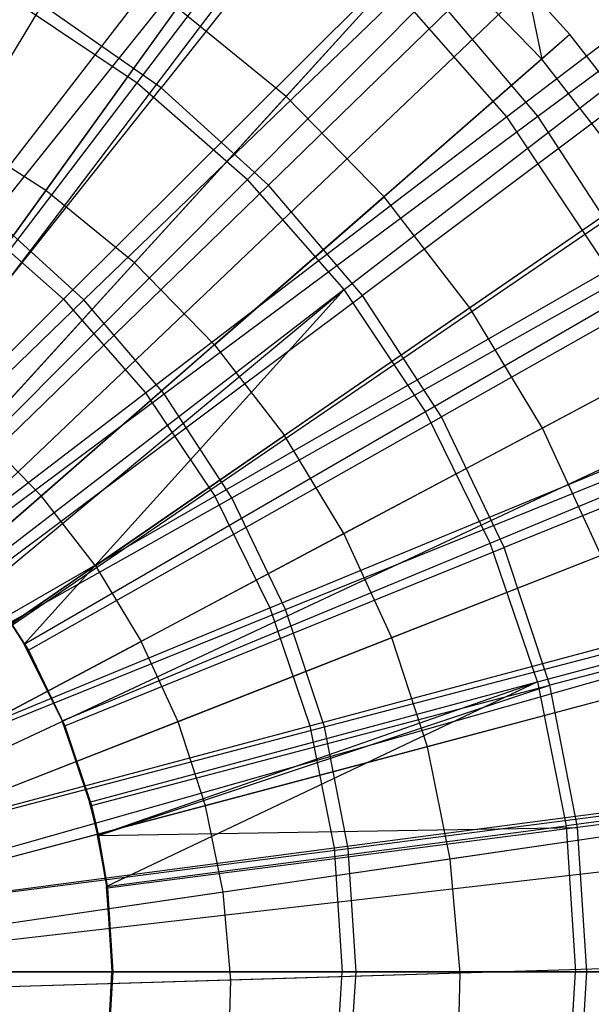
# Model space of a CAD drawing. Extents: x 0.2 to 40.1, y -6.7 to 6.7.
# Tile 59 of 256: x 8.337 to 8.68, y -3.356 to -2.766. Entities that reach past the tile are written whole.
import ezdxf

# ---------------------------------------------------------------- set-up
doc = ezdxf.new("R2010")
doc.units = 0
doc.header["$MEASUREMENT"] = 0
doc.layers.get('0').update_dxf_attribs({"color": 13, "linetype": 'CONTINUOUS'})

# ---------------------------------------------------------------- blocks, each defined once
blk = doc.blocks.new('SNOWBALL_XIV_PM3_STL')
at = {"color": 0}
for p, q in [((8.40763, -2.80335, 12.07191), (8.56891, -2.59185, 11.95584)), ((8.40763, -2.80335, 12.07191), (8.56891, -2.59185, 11.95584)), ((8.59227, -2.59172, 12.04744), (8.42201, -2.80634, 12.15013)), ((8.59227, -2.59172, 12.04744), (8.42201, -2.80634, 12.15013)), ((8.51818, -2.63807, 12.10292), (8.10567, -3.2105, 12.32306)), ((8.51818, -2.63807, 12.10292), (8.10567, -3.2105, 12.32306)), ((8.53536, -2.65083, 12.10277), (8.10914, -3.21308, 12.32303)), ((8.53536, -2.65083, 12.10277), (8.10914, -3.21308, 12.32303)), ((8.30738, -2.88387, 7.66486), (8.4736, -2.66841, 7.76568)), ((8.30738, -2.88387, 7.66486), (8.4736, -2.66841, 7.76568)), ((8.32072, -2.88354, 7.59809), (8.49521, -2.66569, 7.68576)), ((8.32072, -2.88354, 7.59809), (8.49521, -2.66569, 7.68576)), ((8.62907, -2.82388, 7.76432), (8.83391, -2.6676, 7.89787)), ((8.62907, -2.82388, 7.76432), (8.83391, -2.6676, 7.89787)), ((8.64789, -2.82335, 7.68443), (8.8617, -2.66458, 7.80553)), ((8.64789, -2.82335, 7.68443), (8.8617, -2.66458, 7.80553)), ((8.66123, -2.67281, 11.95504), (8.47373, -2.86133, 12.07133)), ((8.66123, -2.67281, 11.95504), (8.47373, -2.86133, 12.07133)), ((8.68264, -2.6738, 12.04666), (8.48635, -2.86477, 12.14957)), ((8.68264, -2.6738, 12.04666), (8.48635, -2.86477, 12.14957)), ((8.59658, -2.70196, 12.10223), (8.12152, -3.22342, 12.32292)), ((8.59658, -2.70196, 12.10223), (8.12152, -3.22342, 12.32292)), ((8.49691, -2.81155, 12.16766), (8.5815, -2.71855, 12.11285)), ((8.49691, -2.81155, 12.16766), (8.5815, -2.71855, 12.11285)), ((8.65032, -2.78912, 12.11225), (8.5815, -2.71855, 12.11285)), ((8.65032, -2.78912, 12.11225), (8.5815, -2.71855, 12.11285)), ((8.37569, -2.93346, 7.59761), (8.57661, -2.73962, 7.68505)), ((8.37569, -2.93346, 7.59761), (8.57661, -2.73962, 7.68505)), ((8.64789, -2.82335, 7.68443), (8.57661, -2.73962, 7.68505)), ((8.64789, -2.82335, 7.68443), (8.57661, -2.73962, 7.68505)), ((8.3635, -2.93309, 7.66437), (8.55643, -2.74105, 7.76496)), ((8.3635, -2.93309, 7.66437), (8.55643, -2.74105, 7.76496)), ((8.55643, -2.74105, 7.76496), (8.62907, -2.82388, 7.76432)), ((8.55643, -2.74105, 7.76496), (8.62907, -2.82388, 7.76432)), ((8.64146, -2.74604, 12.10184), (8.1306, -3.23233, 12.32284)), ((8.64146, -2.74604, 12.10184), (8.1306, -3.23233, 12.32284)), ((8.66719, -2.77437, 12.10162), (8.64146, -2.74604, 12.10184)), ((8.64146, -2.74604, 12.10184), (8.65032, -2.78912, 12.11225)), ((8.64146, -2.74604, 12.10184), (8.65032, -2.78912, 12.11225)), ((8.66719, -2.77437, 12.10162), (8.64146, -2.74604, 12.10184)), ((8.20362, -3.00024, 12.21852), (8.35073, -2.75661, 12.15075)), ((8.20362, -3.00024, 12.21852), (8.35073, -2.75661, 12.15075)), ((8.33453, -2.75451, 12.07255), (8.40763, -2.80335, 12.07191)), ((8.33453, -2.75451, 12.07255), (8.40763, -2.80335, 12.07191)), ((8.42201, -2.80634, 12.15013), (8.35073, -2.75661, 12.15075)), ((8.42201, -2.80634, 12.15013), (8.35073, -2.75661, 12.15075)), ((8.43165, -2.75837, 12.16823), (8.35275, -2.86796, 12.21839)), ((8.43165, -2.75837, 12.16823), (8.35275, -2.86796, 12.21839)), ((8.49691, -2.81155, 12.16766), (8.43165, -2.75837, 12.16823)), ((8.49691, -2.81155, 12.16766), (8.43165, -2.75837, 12.16823)), ((8.5317, -2.92743, 12.07083), (8.7422, -2.76514, 11.95433)), ((8.5317, -2.92743, 12.07083), (8.7422, -2.76514, 11.95433)), ((8.76178, -2.76676, 12.04596), (8.54268, -2.93095, 12.14907)), ((8.76178, -2.76676, 12.04596), (8.54268, -2.93095, 12.14907)), ((8.66719, -2.77437, 12.10162), (8.1358, -3.23806, 12.3228)), ((8.66719, -2.77437, 12.10162), (8.1358, -3.23806, 12.3228)), ((8.66719, -2.77437, 12.10162), (8.65032, -2.78912, 12.11225)), ((8.66719, -2.77437, 12.10162), (8.65032, -2.78912, 12.11225)), ((8.72908, -2.85436, 12.10108), (8.66719, -2.77437, 12.10162)), ((8.72908, -2.85436, 12.10108), (8.66719, -2.77437, 12.10162)), ((8.65032, -2.78912, 12.11225), (8.55568, -2.87182, 12.16715)), ((8.65032, -2.78912, 12.11225), (8.55568, -2.87182, 12.16715)), ((8.71064, -2.86708, 12.11172), (8.65032, -2.78912, 12.11225)), ((8.71064, -2.86708, 12.11172), (8.65032, -2.78912, 12.11225)), ((8.23861, -3.02455, 12.15391), (8.40763, -2.80335, 12.07191)), ((8.23861, -3.02455, 12.15391), (8.40763, -2.80335, 12.07191)), ((8.40763, -2.80335, 12.07191), (8.47373, -2.86133, 12.07133)), ((8.40763, -2.80335, 12.07191), (8.47373, -2.86133, 12.07133)), ((8.24496, -3.02908, 12.21816), (8.42201, -2.80634, 12.15013)), ((8.24496, -3.02908, 12.21816), (8.42201, -2.80634, 12.15013)), ((8.48635, -2.86477, 12.14957), (8.42201, -2.80634, 12.15013)), ((8.48635, -2.86477, 12.14957), (8.42201, -2.80634, 12.15013)), ((8.49691, -2.81155, 12.16766), (8.40603, -2.91138, 12.21793)), ((8.49691, -2.81155, 12.16766), (8.40603, -2.91138, 12.21793)), ((8.49691, -2.81155, 12.16766), (8.55568, -2.87182, 12.16715)), ((8.49691, -2.81155, 12.16766), (8.55568, -2.87182, 12.16715)), ((8.41272, -2.98922, 7.66394), (8.62907, -2.82388, 7.76432)), ((8.41272, -2.98922, 7.66394), (8.62907, -2.82388, 7.76432)), ((8.42382, -2.99, 7.59719), (8.64789, -2.82335, 7.68443)), ((8.42382, -2.99, 7.59719), (8.64789, -2.82335, 7.68443)), ((8.62907, -2.82388, 7.76432), (8.69028, -2.91549, 7.76379)), ((8.62907, -2.82388, 7.76432), (8.69028, -2.91549, 7.76379)), ((8.70788, -2.91551, 7.68391), (8.64789, -2.82335, 7.68443)), ((8.70788, -2.91551, 7.68391), (8.64789, -2.82335, 7.68443)), ((8.35275, -2.86796, 12.21839), (8.29486, -2.83089, 12.2189)), ((8.35275, -2.86796, 12.21839), (8.29486, -2.83089, 12.2189)), ((8.72908, -2.85436, 12.10108), (8.14832, -3.25424, 12.32269)), ((8.72908, -2.85436, 12.10108), (8.14832, -3.25424, 12.32269)), ((8.73091, -2.85704, 12.10106), (8.14832, -3.25424, 12.32269)), ((8.73091, -2.85704, 12.10106), (8.14832, -3.25424, 12.32269)), ((8.27729, -3.05847, 12.15357), (8.47373, -2.86133, 12.07133)), ((8.27729, -3.05847, 12.15357), (8.47373, -2.86133, 12.07133)), ((8.5317, -2.92743, 12.07083), (8.47373, -2.86133, 12.07133)), ((8.5317, -2.92743, 12.07083), (8.47373, -2.86133, 12.07133)), ((8.35275, -2.86796, 12.21839), (8.27215, -2.97979, 12.26093)), ((8.35275, -2.86796, 12.21839), (8.27215, -2.97979, 12.26093)), ((8.28227, -3.06297, 12.21784), (8.48635, -2.86477, 12.14957)), ((8.28227, -3.06297, 12.21784), (8.48635, -2.86477, 12.14957)), ((8.40603, -2.91138, 12.21793), (8.35275, -2.86796, 12.21839)), ((8.40603, -2.91138, 12.21793), (8.35275, -2.86796, 12.21839)), ((8.54268, -2.93095, 12.14907), (8.48635, -2.86477, 12.14957)), ((8.54268, -2.93095, 12.14907), (8.48635, -2.86477, 12.14957)), ((8.58055, -3.00054, 12.0704), (8.81042, -2.86724, 11.95374)), ((8.58055, -3.00054, 12.0704), (8.81042, -2.86724, 11.95374)), ((8.82838, -2.86908, 12.04538), (8.59009, -3.00379, 12.14866)), ((8.82838, -2.86908, 12.04538), (8.59009, -3.00379, 12.14866)), ((8.71064, -2.86708, 12.11172), (8.60719, -2.9384, 12.1667)), ((8.71064, -2.86708, 12.11172), (8.60719, -2.9384, 12.1667)), ((8.45402, -2.96059, 12.21751), (8.55568, -2.87182, 12.16715)), ((8.45402, -2.96059, 12.21751), (8.55568, -2.87182, 12.16715)), ((8.60719, -2.9384, 12.1667), (8.55568, -2.87182, 12.16715)), ((8.60719, -2.9384, 12.1667), (8.55568, -2.87182, 12.16715)), ((8.30738, -2.88387, 7.66486), (8.3635, -2.93309, 7.66437)), ((8.30738, -2.88387, 7.66486), (8.3635, -2.93309, 7.66437)), ((8.37569, -2.93346, 7.59761), (8.32072, -2.88354, 7.59809)), ((8.37569, -2.93346, 7.59761), (8.32072, -2.88354, 7.59809)), ((8.40603, -2.91138, 12.21793), (8.31322, -3.01325, 12.26058)), ((8.40603, -2.91138, 12.21793), (8.31322, -3.01325, 12.26058)), ((8.45402, -2.96059, 12.21751), (8.40603, -2.91138, 12.21793)), ((8.45402, -2.96059, 12.21751), (8.40603, -2.91138, 12.21793)), ((8.45419, -3.05128, 7.66358), (8.69028, -2.91549, 7.76379)), ((8.45419, -3.05128, 7.66358), (8.69028, -2.91549, 7.76379)), ((8.46433, -3.05224, 7.59683), (8.70788, -2.91551, 7.68391)), ((8.46433, -3.05224, 7.59683), (8.70788, -2.91551, 7.68391)), ((8.5317, -2.92743, 12.07083), (8.31121, -3.09716, 12.15327)), ((8.5317, -2.92743, 12.07083), (8.31121, -3.09716, 12.15327)), ((8.31738, -3.10541, 12.15322), (8.5317, -2.92743, 12.07083)), ((8.31738, -3.10541, 12.15322), (8.5317, -2.92743, 12.07083)), ((8.3398, -3.13994, 12.15302), (8.5317, -2.92743, 12.07083)), ((8.3398, -3.13994, 12.15302), (8.5317, -2.92743, 12.07083)), ((8.58055, -3.00054, 12.0704), (8.5317, -2.92743, 12.07083)), ((8.58055, -3.00054, 12.0704), (8.5317, -2.92743, 12.07083)), ((8.16336, -3.13265, 7.59852), (8.3635, -2.93309, 7.66437)), ((8.16336, -3.13265, 7.59852), (8.3635, -2.93309, 7.66437)), ((8.16868, -3.13348, 7.54534), (8.37569, -2.93346, 7.59761)), ((8.16868, -3.13348, 7.54534), (8.37569, -2.93346, 7.59761)), ((8.31495, -3.10135, 12.21755), (8.54268, -2.93095, 12.14907)), ((8.31495, -3.10135, 12.21755), (8.54268, -2.93095, 12.14907)), ((8.3635, -2.93309, 7.66437), (8.41272, -2.98922, 7.66394)), ((8.3635, -2.93309, 7.66437), (8.41272, -2.98922, 7.66394)), ((8.42382, -2.99, 7.59719), (8.37569, -2.93346, 7.59761)), ((8.42382, -2.99, 7.59719), (8.37569, -2.93346, 7.59761)), ((8.59009, -3.00379, 12.14866), (8.54268, -2.93095, 12.14907)), ((8.59009, -3.00379, 12.14866), (8.54268, -2.93095, 12.14907)), ((8.60719, -2.9384, 12.1667), (8.49608, -3.01495, 12.21714)), ((8.60719, -2.9384, 12.1667), (8.49608, -3.01495, 12.21714)), ((8.65079, -3.01042, 12.16632), (8.60719, -2.9384, 12.1667)), ((8.65079, -3.01042, 12.16632), (8.60719, -2.9384, 12.1667)), ((8.78146, -2.94088, 12.10062), (8.15891, -3.27173, 12.32259)), ((8.78146, -2.94088, 12.10062), (8.15891, -3.27173, 12.32259)), ((8.76169, -2.95141, 12.11128), (8.65079, -3.01042, 12.16632)), ((8.76169, -2.95141, 12.11128), (8.65079, -3.01042, 12.16632)), ((8.45402, -2.96059, 12.21751), (8.3502, -3.05118, 12.26025)), ((8.45402, -2.96059, 12.21751), (8.3502, -3.05118, 12.26025)), ((8.45402, -2.96059, 12.21751), (8.49608, -3.01495, 12.21714)), ((8.45402, -2.96059, 12.21751), (8.49608, -3.01495, 12.21714)), ((8.8014, -2.98095, 12.10044), (8.16294, -3.27983, 12.32256)), ((8.8014, -2.98095, 12.10044), (8.16294, -3.27983, 12.32256)), ((8.61943, -3.07939, 12.07006), (8.86472, -2.97737, 11.95326)), ((8.61943, -3.07939, 12.07006), (8.86472, -2.97737, 11.95326)), ((8.88135, -2.97908, 12.04492), (8.6278, -3.08209, 12.14833)), ((8.88135, -2.97908, 12.04492), (8.6278, -3.08209, 12.14833)), ((8.18823, -3.16102, 7.5983), (8.41272, -2.98922, 7.66394)), ((8.18823, -3.16102, 7.5983), (8.41272, -2.98922, 7.66394)), ((8.19294, -3.16197, 7.54513), (8.42382, -2.99, 7.59719)), ((8.19294, -3.16197, 7.54513), (8.42382, -2.99, 7.59719)), ((8.41272, -2.98922, 7.66394), (8.45419, -3.05128, 7.66358)), ((8.41272, -2.98922, 7.66394), (8.45419, -3.05128, 7.66358)), ((8.46433, -3.05224, 7.59683), (8.42382, -2.99, 7.59719)), ((8.46433, -3.05224, 7.59683), (8.42382, -2.99, 7.59719)), ((8.3398, -3.13994, 12.15302), (8.58055, -3.00054, 12.0704)), ((8.3398, -3.13994, 12.15302), (8.58055, -3.00054, 12.0704)), ((8.34244, -3.14359, 12.21731), (8.59009, -3.00379, 12.14866)), ((8.34244, -3.14359, 12.21731), (8.59009, -3.00379, 12.14866)), ((8.61943, -3.07939, 12.07006), (8.58055, -3.00054, 12.0704)), ((8.61943, -3.07939, 12.07006), (8.58055, -3.00054, 12.0704)), ((8.6278, -3.08209, 12.14833), (8.59009, -3.00379, 12.14866)), ((8.6278, -3.08209, 12.14833), (8.59009, -3.00379, 12.14866)), ((8.65079, -3.01042, 12.16632), (8.53167, -3.07376, 12.21683)), ((8.65079, -3.01042, 12.16632), (8.53167, -3.07376, 12.21683)), ((8.68589, -3.08693, 12.16601), (8.65079, -3.01042, 12.16632)), ((8.68589, -3.08693, 12.16601), (8.65079, -3.01042, 12.16632)), ((8.3502, -3.05118, 12.26025), (8.31322, -3.01325, 12.26058)), ((8.3502, -3.05118, 12.26025), (8.31322, -3.01325, 12.26058)), ((8.38262, -3.09307, 12.25997), (8.49608, -3.01495, 12.21714)), ((8.38262, -3.09307, 12.25997), (8.49608, -3.01495, 12.21714)), ((8.4872, -3.11823, 7.66329), (8.739, -3.0143, 7.76336)), ((8.4872, -3.11823, 7.66329), (8.739, -3.0143, 7.76336)), ((8.53167, -3.07376, 12.21683), (8.49608, -3.01495, 12.21714)), ((8.53167, -3.07376, 12.21683), (8.49608, -3.01495, 12.21714)), ((8.49655, -3.11915, 7.59655), (8.75558, -3.01459, 7.68349)), ((8.49655, -3.11915, 7.59655), (8.75558, -3.01459, 7.68349)), ((8.82363, -3.03281, 12.10025), (8.16744, -3.29032, 12.32252)), ((8.82363, -3.03281, 12.10025), (8.16744, -3.29032, 12.32252)), ((8.2092, -3.19239, 7.59812), (8.45419, -3.05128, 7.66358)), ((8.2092, -3.19239, 7.59812), (8.45419, -3.05128, 7.66358)), ((8.21335, -3.19333, 7.54495), (8.46433, -3.05224, 7.59683)), ((8.21335, -3.19333, 7.54495), (8.46433, -3.05224, 7.59683)), ((8.3502, -3.05118, 12.26025), (8.24405, -3.14374, 12.29539)), ((8.3502, -3.05118, 12.26025), (8.24405, -3.14374, 12.29539)), ((8.38262, -3.09307, 12.25997), (8.3502, -3.05118, 12.26025)), ((8.38262, -3.09307, 12.25997), (8.3502, -3.05118, 12.26025)), ((8.45419, -3.05128, 7.66358), (8.4872, -3.11823, 7.66329)), ((8.45419, -3.05128, 7.66358), (8.4872, -3.11823, 7.66329)), ((8.49655, -3.11915, 7.59655), (8.46433, -3.05224, 7.59683)), ((8.49655, -3.11915, 7.59655), (8.46433, -3.05224, 7.59683)), ((8.53167, -3.07376, 12.21683), (8.41005, -3.13839, 12.25973)), ((8.53167, -3.07376, 12.21683), (8.41005, -3.13839, 12.25973)), ((8.56033, -3.13623, 12.21658), (8.53167, -3.07376, 12.21683)), ((8.56033, -3.13623, 12.21658), (8.53167, -3.07376, 12.21683)), ((8.36256, -3.18609, 12.15282), (8.61943, -3.07939, 12.07006)), ((8.36256, -3.18609, 12.15282), (8.61943, -3.07939, 12.07006)), ((8.36431, -3.18901, 12.21712), (8.6278, -3.08209, 12.14833)), ((8.36431, -3.18901, 12.21712), (8.6278, -3.08209, 12.14833)), ((8.64769, -3.16265, 12.06982), (8.61943, -3.07939, 12.07006)), ((8.64769, -3.16265, 12.06982), (8.61943, -3.07939, 12.07006)), ((8.65519, -3.16458, 12.14809), (8.6278, -3.08209, 12.14833)), ((8.65519, -3.16458, 12.14809), (8.6278, -3.08209, 12.14833)), ((8.68589, -3.08693, 12.16601), (8.56033, -3.13623, 12.21658)), ((8.68589, -3.08693, 12.16601), (8.56033, -3.13623, 12.21658)), ((8.38262, -3.09307, 12.25997), (8.26661, -3.17289, 12.29519)), ((8.38262, -3.09307, 12.25997), (8.26661, -3.17289, 12.29519)), ((8.38262, -3.09307, 12.25997), (8.41005, -3.13839, 12.25973)), ((8.38262, -3.09307, 12.25997), (8.41005, -3.13839, 12.25973)), ((8.64769, -3.16265, 12.06982), (8.90419, -3.09365, 11.95292)), ((8.64769, -3.16265, 12.06982), (8.90419, -3.09365, 11.95292)), ((8.91982, -3.09495, 12.04459), (8.65519, -3.16458, 12.14809)), ((8.91982, -3.09495, 12.04459), (8.65519, -3.16458, 12.14809)), ((8.31495, -3.10135, 12.21755), (8.34244, -3.14359, 12.21731)), ((8.31495, -3.10135, 12.21755), (8.34244, -3.14359, 12.21731)), ((8.31738, -3.10541, 12.15322), (8.3398, -3.13994, 12.15302)), ((8.31738, -3.10541, 12.15322), (8.3398, -3.13994, 12.15302)), ((8.85111, -3.11456, 12.10001), (8.17299, -3.30685, 12.32247)), ((8.85111, -3.11456, 12.10001), (8.17299, -3.30685, 12.32247)), ((8.22588, -3.22623, 7.59797), (8.4872, -3.11823, 7.66329)), ((8.22588, -3.22623, 7.59797), (8.4872, -3.11823, 7.66329)), ((8.22958, -3.22704, 7.54481), (8.49655, -3.11915, 7.59655)), ((8.22958, -3.22704, 7.54481), (8.49655, -3.11915, 7.59655)), ((8.4872, -3.11823, 7.66329), (8.5112, -3.18892, 7.66309)), ((8.4872, -3.11823, 7.66329), (8.5112, -3.18892, 7.66309)), ((8.51995, -3.18962, 7.59635), (8.49655, -3.11915, 7.59655)), ((8.51995, -3.18962, 7.59635), (8.49655, -3.11915, 7.59655)), ((8.5112, -3.18892, 7.66309), (8.77442, -3.11862, 7.76305)), ((8.5112, -3.18892, 7.66309), (8.77442, -3.11862, 7.76305)), ((8.51995, -3.18962, 7.59635), (8.79023, -3.11895, 7.68319)), ((8.51995, -3.18962, 7.59635), (8.79023, -3.11895, 7.68319)), ((8.85504, -3.12895, 12.09998), (8.17379, -3.30976, 12.32246)), ((8.85504, -3.12895, 12.09998), (8.17379, -3.30976, 12.32246)), ((8.2857, -3.20443, 12.29503), (8.41005, -3.13839, 12.25973)), ((8.2857, -3.20443, 12.29503), (8.41005, -3.13839, 12.25973)), ((8.36431, -3.18901, 12.21712), (8.3398, -3.13994, 12.15302)), ((8.3398, -3.13994, 12.15302), (8.36256, -3.18609, 12.15282)), ((8.36431, -3.18901, 12.21712), (8.3398, -3.13994, 12.15302)), ((8.34244, -3.14359, 12.21731), (8.3398, -3.13994, 12.15302)), ((8.34244, -3.14359, 12.21731), (8.3398, -3.13994, 12.15302)), ((8.3398, -3.13994, 12.15302), (8.36256, -3.18609, 12.15282)), ((8.43213, -3.18654, 12.25954), (8.41005, -3.13839, 12.25973)), ((8.43213, -3.18654, 12.25954), (8.41005, -3.13839, 12.25973)), ((8.56033, -3.13623, 12.21658), (8.43213, -3.18654, 12.25954)), ((8.56033, -3.13623, 12.21658), (8.43213, -3.18654, 12.25954)), ((8.58168, -3.20157, 12.2164), (8.56033, -3.13623, 12.21658)), ((8.58168, -3.20157, 12.2164), (8.56033, -3.13623, 12.21658)), ((8.34244, -3.14359, 12.21731), (8.36431, -3.18901, 12.21712)), ((8.34244, -3.14359, 12.21731), (8.36431, -3.18901, 12.21712)), ((8.37909, -3.23481, 12.15268), (8.64769, -3.16265, 12.06982)), ((8.37909, -3.23481, 12.15268), (8.64769, -3.16265, 12.06982)), ((8.38019, -3.23684, 12.21698), (8.65519, -3.16458, 12.14809)), ((8.38019, -3.23684, 12.21698), (8.65519, -3.16458, 12.14809)), ((8.3839, -3.25484, 12.15264), (8.64769, -3.16265, 12.06982)), ((8.3839, -3.25484, 12.15264), (8.64769, -3.16265, 12.06982)), ((8.38446, -3.25484, 12.21694), (8.65519, -3.16458, 12.14809)), ((8.38446, -3.25484, 12.21694), (8.65519, -3.16458, 12.14809)), ((8.64769, -3.16265, 12.06982), (8.38913, -3.28527, 12.15259)), ((8.64769, -3.16265, 12.06982), (8.38913, -3.28527, 12.15259)), ((8.64769, -3.16265, 12.06982), (8.66485, -3.24888, 12.06966)), ((8.64769, -3.16265, 12.06982), (8.66485, -3.24888, 12.06966)), ((8.6718, -3.24988, 12.14795), (8.65519, -3.16458, 12.14809)), ((8.6718, -3.24988, 12.14795), (8.65519, -3.16458, 12.14809)), ((8.71203, -3.16695, 12.16579), (8.58168, -3.20157, 12.2164)), ((8.71203, -3.16695, 12.16579), (8.58168, -3.20157, 12.2164)), ((8.43213, -3.18654, 12.25954), (8.30107, -3.23794, 12.29489)), ((8.43213, -3.18654, 12.25954), (8.30107, -3.23794, 12.29489)), ((8.38019, -3.23684, 12.21698), (8.36256, -3.18609, 12.15282)), ((8.36256, -3.18609, 12.15282), (8.37909, -3.23481, 12.15268)), ((8.36431, -3.18901, 12.21712), (8.36256, -3.18609, 12.15282)), ((8.38019, -3.23684, 12.21698), (8.36256, -3.18609, 12.15282)), ((8.36431, -3.18901, 12.21712), (8.36256, -3.18609, 12.15282)), ((8.36256, -3.18609, 12.15282), (8.37909, -3.23481, 12.15268)), ((8.44859, -3.23689, 12.2594), (8.43213, -3.18654, 12.25954)), ((8.44859, -3.23689, 12.2594), (8.43213, -3.18654, 12.25954)), ((8.23801, -3.26196, 7.59787), (8.5112, -3.18892, 7.66309)), ((8.23801, -3.26196, 7.59787), (8.5112, -3.18892, 7.66309)), ((8.24137, -3.26255, 7.5447), (8.51995, -3.18962, 7.59635)), ((8.24137, -3.26255, 7.5447), (8.51995, -3.18962, 7.59635)), ((8.36431, -3.18901, 12.21712), (8.38019, -3.23684, 12.21698)), ((8.36431, -3.18901, 12.21712), (8.38019, -3.23684, 12.21698)), ((8.5112, -3.18892, 7.66309), (8.52576, -3.26213, 7.66296)), ((8.5112, -3.18892, 7.66309), (8.52576, -3.26213, 7.66296)), ((8.53414, -3.26251, 7.59622), (8.51995, -3.18962, 7.59635)), ((8.53414, -3.26251, 7.59622), (8.51995, -3.18962, 7.59635)), ((8.58168, -3.20157, 12.2164), (8.44859, -3.23689, 12.2594)), ((8.58168, -3.20157, 12.2164), (8.44859, -3.23689, 12.2594)), ((8.59545, -3.26891, 12.21628), (8.58168, -3.20157, 12.2164)), ((8.59545, -3.26891, 12.21628), (8.58168, -3.20157, 12.2164)), ((8.92815, -3.21409, 11.95271), (8.66485, -3.24888, 12.06966)), ((8.92815, -3.21409, 11.95271), (8.66485, -3.24888, 12.06966)), ((8.94315, -3.21478, 12.04438), (8.6718, -3.24988, 12.14795)), ((8.94315, -3.21478, 12.04438), (8.6718, -3.24988, 12.14795)), ((8.8753, -3.22805, 12.0998), (8.17788, -3.3298, 12.32243)), ((8.8753, -3.22805, 12.0998), (8.17788, -3.3298, 12.32243)), ((8.52576, -3.26213, 7.66296), (8.79591, -3.22668, 7.76287)), ((8.52576, -3.26213, 7.66296), (8.79591, -3.22668, 7.76287)), ((8.53414, -3.26251, 7.59622), (8.81125, -3.22688, 7.68301)), ((8.53414, -3.26251, 7.59622), (8.81125, -3.22688, 7.68301)), ((8.38446, -3.25484, 12.21694), (8.37909, -3.23481, 12.15268)), ((8.38019, -3.23684, 12.21698), (8.37909, -3.23481, 12.15268)), ((8.38019, -3.23684, 12.21698), (8.37909, -3.23481, 12.15268)), ((8.38446, -3.25484, 12.21694), (8.37909, -3.23481, 12.15268)), ((8.37909, -3.23481, 12.15268), (8.3839, -3.25484, 12.15264)), ((8.37909, -3.23481, 12.15268), (8.3839, -3.25484, 12.15264)), ((8.44859, -3.23689, 12.2594), (8.31252, -3.27298, 12.29479)), ((8.44859, -3.23689, 12.2594), (8.31252, -3.27298, 12.29479)), ((8.38019, -3.23684, 12.21698), (8.38446, -3.25484, 12.21694)), ((8.38019, -3.23684, 12.21698), (8.38446, -3.25484, 12.21694)), ((8.4592, -3.28879, 12.2593), (8.44859, -3.23689, 12.2594)), ((8.4592, -3.28879, 12.2593), (8.44859, -3.23689, 12.2594)), ((8.38446, -3.25484, 12.21694), (8.6718, -3.24988, 12.14795)), ((8.38446, -3.25484, 12.21694), (8.6718, -3.24988, 12.14795)), ((8.38913, -3.28527, 12.15259), (8.66485, -3.24888, 12.06966)), ((8.38913, -3.28527, 12.15259), (8.66485, -3.24888, 12.06966)), ((8.6718, -3.24988, 12.14795), (8.38983, -3.28632, 12.2169)), ((8.6718, -3.24988, 12.14795), (8.38983, -3.28632, 12.2169)), ((8.72889, -3.24943, 12.16564), (8.59545, -3.26891, 12.21628)), ((8.72889, -3.24943, 12.16564), (8.59545, -3.26891, 12.21628)), ((8.66485, -3.24888, 12.06966), (8.6706, -3.33662, 12.06962)), ((8.66485, -3.24888, 12.06966), (8.6706, -3.33662, 12.06962)), ((8.67737, -3.33662, 12.1479), (8.6718, -3.24988, 12.14795)), ((8.67737, -3.33662, 12.1479), (8.6718, -3.24988, 12.14795)), ((8.87873, -3.25442, 12.09977), (8.17858, -3.33514, 12.32242)), ((8.87873, -3.25442, 12.09977), (8.17858, -3.33514, 12.32242)), ((8.38983, -3.28632, 12.2169), (8.3839, -3.25484, 12.15264)), ((8.3839, -3.25484, 12.15264), (8.38913, -3.28527, 12.15259)), ((8.38983, -3.28632, 12.2169), (8.3839, -3.25484, 12.15264)), ((8.38446, -3.25484, 12.21694), (8.3839, -3.25484, 12.15264)), ((8.38446, -3.25484, 12.21694), (8.3839, -3.25484, 12.15264)), ((8.3839, -3.25484, 12.15264), (8.38913, -3.28527, 12.15259)), ((8.38446, -3.25484, 12.21694), (8.38983, -3.28632, 12.2169)), ((8.38446, -3.25484, 12.21694), (8.38983, -3.28632, 12.2169)), ((8.24537, -3.29897, 7.5978), (8.52576, -3.26213, 7.66296)), ((8.24537, -3.29897, 7.5978), (8.52576, -3.26213, 7.66296)), ((8.24853, -3.29928, 7.54464), (8.53414, -3.26251, 7.59622)), ((8.24853, -3.29928, 7.54464), (8.53414, -3.26251, 7.59622)), ((8.52576, -3.26213, 7.66296), (8.53064, -3.33662, 7.66292)), ((8.52576, -3.26213, 7.66296), (8.53064, -3.33662, 7.66292)), ((8.5389, -3.33662, 7.59618), (8.53414, -3.26251, 7.59622)), ((8.5389, -3.33662, 7.59618), (8.53414, -3.26251, 7.59622)), ((8.59545, -3.26891, 12.21628), (8.4592, -3.28879, 12.2593)), ((8.59545, -3.26891, 12.21628), (8.4592, -3.28879, 12.2593)), ((8.60144, -3.33739, 12.21622), (8.59545, -3.26891, 12.21628)), ((8.60144, -3.33739, 12.21622), (8.59545, -3.26891, 12.21628)), ((8.4592, -3.28879, 12.2593), (8.31991, -3.3091, 12.29473)), ((8.4592, -3.28879, 12.2593), (8.31991, -3.3091, 12.29473)), ((8.39306, -3.33662, 12.21687), (8.38913, -3.28527, 12.15259)), ((8.38913, -3.28527, 12.15259), (8.3925, -3.33662, 12.15256)), ((8.39306, -3.33662, 12.21687), (8.38913, -3.28527, 12.15259)), ((8.38983, -3.28632, 12.2169), (8.38913, -3.28527, 12.15259)), ((8.38983, -3.28632, 12.2169), (8.38913, -3.28527, 12.15259)), ((8.38913, -3.28527, 12.15259), (8.3925, -3.33662, 12.15256)), ((8.38983, -3.28632, 12.2169), (8.39306, -3.33662, 12.21687)), ((8.38983, -3.28632, 12.2169), (8.39306, -3.33662, 12.21687)), ((8.46382, -3.34156, 12.25926), (8.4592, -3.28879, 12.2593)), ((8.46382, -3.34156, 12.25926), (8.4592, -3.28879, 12.2593)), ((8.88412, -3.3288, 12.09972), (8.17967, -3.35018, 12.32241)), ((8.88412, -3.3288, 12.09972), (8.17967, -3.35018, 12.32241)), ((8.73624, -3.33329, 12.16557), (8.60144, -3.33739, 12.21622)), ((8.73624, -3.33329, 12.16557), (8.60144, -3.33739, 12.21622)), ((8.53064, -3.33662, 7.66292), (8.24784, -3.33662, 7.59778)), ((8.53064, -3.33662, 7.66292), (8.24784, -3.33662, 7.59778)), ((8.25092, -3.33662, 7.54462), (8.5389, -3.33662, 7.59618)), ((8.25092, -3.33662, 7.54462), (8.5389, -3.33662, 7.59618)), ((8.46382, -3.34156, 12.25926), (8.32312, -3.34583, 12.2947)), ((8.46382, -3.34156, 12.25926), (8.32312, -3.34583, 12.2947)), ((8.3925, -3.33662, 12.15256), (8.38913, -3.38796, 12.15259)), ((8.3925, -3.33662, 12.15256), (8.38913, -3.38796, 12.15259)), ((8.38983, -3.38692, 12.2169), (8.3925, -3.33662, 12.15256)), ((8.38983, -3.38692, 12.2169), (8.3925, -3.33662, 12.15256)), ((8.39306, -3.33662, 12.21687), (8.38983, -3.38692, 12.2169)), ((8.39306, -3.33662, 12.21687), (8.38983, -3.38692, 12.2169)), ((8.39306, -3.33662, 12.21687), (8.3925, -3.33662, 12.15256)), ((8.39306, -3.33662, 12.21687), (8.3925, -3.33662, 12.15256)), ((8.3925, -3.33662, 12.15256), (8.6706, -3.33662, 12.06962)), ((8.3925, -3.33662, 12.15256), (8.6706, -3.33662, 12.06962)), ((8.67737, -3.33662, 12.1479), (8.39306, -3.33662, 12.21687)), ((8.67737, -3.33662, 12.1479), (8.39306, -3.33662, 12.21687)), ((8.4624, -3.39452, 12.25927), (8.46382, -3.34156, 12.25926)), ((8.4624, -3.39452, 12.25927), (8.46382, -3.34156, 12.25926)), ((8.60144, -3.33739, 12.21622), (8.46382, -3.34156, 12.25926)), ((8.60144, -3.33739, 12.21622), (8.46382, -3.34156, 12.25926)), ((8.52576, -3.41111, 7.66296), (8.53064, -3.33662, 7.66292)), ((8.52576, -3.41111, 7.66296), (8.53064, -3.33662, 7.66292)), ((8.80311, -3.33662, 7.7628), (8.53064, -3.33662, 7.66292)), ((8.80311, -3.33662, 7.7628), (8.53064, -3.33662, 7.66292)), ((8.53414, -3.41072, 7.59622), (8.5389, -3.33662, 7.59618)), ((8.53414, -3.41072, 7.59622), (8.5389, -3.33662, 7.59618)), ((8.5389, -3.33662, 7.59618), (8.8183, -3.33662, 7.68294)), ((8.5389, -3.33662, 7.59618), (8.8183, -3.33662, 7.68294)), ((8.5996, -3.4061, 12.21624), (8.60144, -3.33739, 12.21622)), ((8.5996, -3.4061, 12.21624), (8.60144, -3.33739, 12.21622)), ((8.66485, -3.42435, 12.06966), (8.6706, -3.33662, 12.06962)), ((8.66485, -3.42435, 12.06966), (8.6706, -3.33662, 12.06962)), ((8.6706, -3.33662, 12.06962), (8.93618, -3.33662, 11.95264)), ((8.6706, -3.33662, 12.06962), (8.93618, -3.33662, 11.95264)), ((8.6718, -3.42335, 12.14795), (8.67737, -3.33662, 12.1479)), ((8.6718, -3.42335, 12.14795), (8.67737, -3.33662, 12.1479)), ((8.95098, -3.33662, 12.04431), (8.67737, -3.33662, 12.1479)), ((8.95098, -3.33662, 12.04431), (8.67737, -3.33662, 12.1479))]:
    blk.add_line(p, q, dxfattribs=at)
blk = doc.blocks.new('GRUPUJ_1')
at = {"color": 0}
blk.add_blockref('SNOWBALL_XIV_PM3_STL', (-0.20617, 6.65964, -0.51186), dxfattribs=at)

msp = doc.modelspace()

# ---------------------------------------------------------------- block references
at = {"color": 0}
msp.add_blockref('GRUPUJ_1', (0.20617, -6.65964, 0.51186), dxfattribs=at)

doc.saveas('drawing.dxf')
